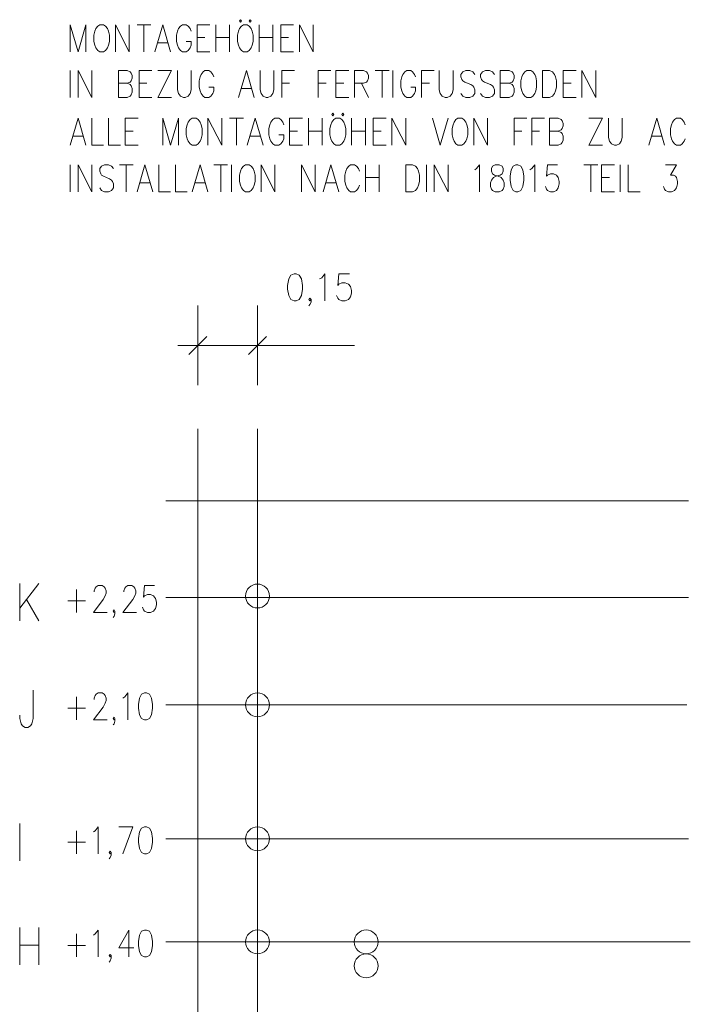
# Model space of a CAD drawing. Extents: x -106 to 740, y 65 to 659.
# Tile 18 of 24: x 570 to 624, y 373 to 451. Entities that reach past the tile are written whole.
import ezdxf
from ezdxf.lldxf.tags import DXFTag

# ---------------------------------------------------------------- set-up
doc = ezdxf.new("R2010")
doc.units = 0
doc.layers.add('E_Montagehöhe', color=7, linetype='Continuous', lineweight=18)
doc.layers.add('X_Geometrie', color=3, linetype='Continuous', lineweight=50, true_color=0x00ff00)
tags = doc.linetypes.add('DOTDASH', pattern=[1, 0.3, -0.2, 0, -0.2, 0.3]).pattern_tags.tags
tags[12:13] = [DXFTag(74, 4), DXFTag(75, 0), DXFTag(340, '0'), DXFTag(46, 1.0), DXFTag(50, 0.0), DXFTag(44, 0.0), DXFTag(45, 0.0)]
tags[10:11] = [DXFTag(74, 4), DXFTag(75, 0), DXFTag(340, '0'), DXFTag(46, 1.0), DXFTag(50, 0.0), DXFTag(44, 0.0), DXFTag(45, 0.0)]
tags[8:9] = [DXFTag(74, 4), DXFTag(75, 0), DXFTag(340, '0'), DXFTag(46, 1.0), DXFTag(50, 0.0), DXFTag(44, 0.0), DXFTag(45, 0.0)]
tags[6:7] = [DXFTag(74, 4), DXFTag(75, 0), DXFTag(340, '0'), DXFTag(46, 1.0), DXFTag(50, 0.0), DXFTag(44, 0.0), DXFTag(45, 0.0)]
tags[4:5] = [DXFTag(74, 4), DXFTag(75, 0), DXFTag(340, '0'), DXFTag(46, 1.0), DXFTag(50, 0.0), DXFTag(44, 0.0), DXFTag(45, 0.0)]

# ---------------------------------------------------------------- blocks, each defined once
blk = doc.blocks.new('Blockreferenz-A07MYRR2RK', base_point=(566.773, 289.825))
at = {"layer": 'E_Montagehöhe', "lineweight": 13}
for p, q in [((574.209, 448.887), (574.209, 451.023)), ((574.209, 451.023), (574.835, 448.887)), ((574.835, 448.887), (575.461, 451.023)), ((575.461, 451.023), (575.461, 448.887)), ((576.4, 450.921), (576.243, 450.717)), ((576.556, 451.023), (576.4, 450.921)), ((576.869, 451.023), (576.556, 451.023)), ((577.025, 450.921), (576.869, 451.023)), ((577.182, 450.717), (577.025, 450.921)), ((577.808, 448.887), (577.808, 451.023)), ((577.808, 451.023), (578.903, 448.887)), ((578.903, 448.887), (578.903, 451.023)), ((579.529, 451.023), (580.624, 451.023)), ((580.077, 451.023), (580.077, 448.887)), ((580.937, 448.887), (581.563, 451.023)), ((581.563, 451.023), (582.189, 448.887)), ((582.971, 450.921), (582.815, 450.717)), ((583.128, 451.023), (582.971, 450.921)), ((583.441, 451.023), (583.128, 451.023)), ((583.597, 450.921), (583.441, 451.023)), ((583.753, 450.717), (583.597, 450.921)), ((584.301, 448.887), (584.301, 451.023)), ((584.301, 451.023), (585.318, 451.023)), ((585.788, 448.887), (585.788, 451.023)), ((586.883, 451.023), (586.883, 448.887)), ((587.743, 451.429), (587.665, 451.328)), ((587.665, 451.328), (587.743, 451.226)), ((587.822, 450.921), (587.665, 450.717)), ((587.822, 451.328), (587.743, 451.429)), ((587.743, 451.226), (587.822, 451.328)), ((587.978, 451.023), (587.822, 450.921)), ((588.291, 451.023), (587.978, 451.023)), ((588.447, 450.921), (588.291, 451.023)), ((588.526, 451.429), (588.447, 451.328)), ((588.447, 451.328), (588.526, 451.226)), ((588.604, 450.717), (588.447, 450.921)), ((588.604, 451.328), (588.526, 451.429)), ((588.526, 451.226), (588.604, 451.328)), ((589.23, 448.887), (589.23, 451.023)), ((590.325, 451.023), (590.325, 448.887)), ((590.951, 448.887), (590.951, 451.023)), ((590.951, 451.023), (591.968, 451.023)), ((592.437, 448.887), (592.437, 451.023)), ((592.437, 451.023), (593.533, 448.887)), ((593.533, 448.887), (593.533, 451.023)), ((576.165, 450.514), (576.087, 450.209)), ((576.087, 450.209), (576.087, 449.7)), ((576.243, 450.717), (576.165, 450.514)), ((577.26, 450.514), (577.182, 450.717)), ((577.338, 450.209), (577.26, 450.514)), ((577.338, 449.7), (577.338, 450.209)), ((582.736, 450.514), (582.658, 450.209)), ((582.658, 450.209), (582.658, 449.7)), ((582.815, 450.717), (582.736, 450.514)), ((583.832, 450.514), (583.753, 450.717)), ((584.301, 450.006), (584.927, 450.006)), ((585.788, 450.006), (586.883, 450.006)), ((587.587, 450.514), (587.509, 450.209)), ((587.509, 450.209), (587.509, 449.7)), ((587.665, 450.717), (587.587, 450.514)), ((588.682, 450.514), (588.604, 450.717)), ((588.76, 450.209), (588.682, 450.514)), ((588.76, 449.7), (588.76, 450.209)), ((589.23, 450.006), (590.325, 450.006)), ((590.951, 450.006), (591.577, 450.006)), ((576.087, 449.7), (576.165, 449.395)), ((576.165, 449.395), (576.243, 449.192)), ((577.182, 449.192), (577.26, 449.395)), ((577.26, 449.395), (577.338, 449.7)), ((581.172, 449.599), (581.954, 449.599)), ((582.658, 449.7), (582.736, 449.395)), ((582.736, 449.395), (582.815, 449.192)), ((583.832, 449.7), (583.441, 449.7)), ((583.753, 449.192), (583.832, 449.395)), ((583.832, 449.395), (583.832, 449.7)), ((587.509, 449.7), (587.587, 449.395)), ((587.587, 449.395), (587.665, 449.192)), ((588.604, 449.192), (588.682, 449.395)), ((588.682, 449.395), (588.76, 449.7)), ((576.243, 449.192), (576.4, 448.989)), ((576.4, 448.989), (576.556, 448.887)), ((576.556, 448.887), (576.869, 448.887)), ((576.869, 448.887), (577.025, 448.989)), ((577.025, 448.989), (577.182, 449.192)), ((582.815, 449.192), (582.971, 448.989)), ((582.971, 448.989), (583.128, 448.887)), ((583.128, 448.887), (583.441, 448.887)), ((583.441, 448.887), (583.597, 448.989)), ((583.597, 448.989), (583.753, 449.192)), ((584.301, 448.887), (585.318, 448.887)), ((587.665, 449.192), (587.822, 448.989)), ((587.822, 448.989), (587.978, 448.887)), ((587.978, 448.887), (588.291, 448.887)), ((588.291, 448.887), (588.447, 448.989)), ((588.447, 448.989), (588.604, 449.192)), ((590.951, 448.887), (591.968, 448.887)), ((574.209, 445.255), (574.209, 447.391)), ((574.835, 445.255), (574.835, 447.391)), ((574.835, 447.391), (575.93, 445.255)), ((575.93, 445.255), (575.93, 447.391)), ((578.043, 445.255), (578.043, 447.391)), ((578.043, 447.391), (578.747, 447.391)), ((578.747, 447.391), (578.981, 447.289)), ((578.981, 447.289), (579.06, 447.187)), ((579.06, 447.187), (579.138, 446.984)), ((579.138, 446.984), (579.138, 446.78)), ((579.685, 445.255), (579.685, 447.391)), ((579.685, 447.391), (580.702, 447.391)), ((581.172, 447.391), (582.267, 447.391)), ((582.267, 447.391), (581.172, 445.255)), ((582.736, 447.391), (582.736, 445.865)), ((583.832, 445.865), (583.832, 447.391)), ((584.536, 446.882), (584.458, 446.577)), ((584.614, 447.086), (584.536, 446.882)), ((584.77, 447.289), (584.614, 447.086)), ((584.927, 447.391), (584.77, 447.289)), ((585.24, 447.391), (584.927, 447.391)), ((585.396, 447.289), (585.24, 447.391)), ((585.553, 447.086), (585.396, 447.289)), ((585.631, 446.882), (585.553, 447.086)), ((587.587, 445.255), (588.213, 447.391)), ((588.213, 447.391), (588.839, 445.255)), ((589.308, 447.391), (589.308, 445.865)), ((590.403, 445.865), (590.403, 447.391)), ((591.029, 445.255), (591.029, 447.391)), ((591.029, 447.391), (592.046, 447.391)), ((593.924, 445.255), (593.924, 447.391)), ((593.924, 447.391), (594.941, 447.391)), ((595.332, 445.255), (595.332, 447.391)), ((595.332, 447.391), (596.349, 447.391)), ((596.818, 445.255), (596.818, 447.391)), ((596.818, 447.391), (597.522, 447.391)), ((597.522, 447.391), (597.757, 447.289)), ((597.757, 447.289), (597.835, 447.187)), ((597.835, 447.187), (597.914, 446.984)), ((597.914, 446.984), (597.914, 446.78)), ((598.461, 447.391), (599.556, 447.391)), ((599.009, 447.391), (599.009, 445.255)), ((599.869, 445.255), (599.869, 447.391)), ((600.573, 446.882), (600.495, 446.577)), ((600.652, 447.086), (600.573, 446.882)), ((600.808, 447.289), (600.652, 447.086)), ((600.965, 447.391), (600.808, 447.289)), ((601.278, 447.391), (600.965, 447.391)), ((601.434, 447.289), (601.278, 447.391)), ((601.59, 447.086), (601.434, 447.289)), ((601.669, 446.882), (601.59, 447.086)), ((602.138, 445.255), (602.138, 447.391)), ((602.138, 447.391), (603.155, 447.391)), ((603.546, 447.391), (603.546, 445.865)), ((604.642, 445.865), (604.642, 447.391)), ((605.424, 447.289), (605.267, 447.086)), ((605.267, 447.086), (605.267, 446.882)), ((605.267, 446.882), (605.346, 446.679)), ((605.659, 447.391), (605.424, 447.289)), ((605.971, 447.391), (605.659, 447.391)), ((606.206, 447.289), (605.971, 447.391)), ((606.363, 447.086), (606.206, 447.289)), ((606.988, 447.289), (606.832, 447.086)), ((606.832, 447.086), (606.832, 446.882)), ((606.832, 446.882), (606.91, 446.679)), ((607.223, 447.391), (606.988, 447.289)), ((607.536, 447.391), (607.223, 447.391)), ((607.771, 447.289), (607.536, 447.391)), ((607.927, 447.086), (607.771, 447.289)), ((608.397, 445.255), (608.397, 447.391)), ((608.397, 447.391), (609.101, 447.391)), ((609.101, 447.391), (609.335, 447.289)), ((609.335, 447.289), (609.414, 447.187)), ((609.414, 447.187), (609.492, 446.984)), ((609.492, 446.984), (609.492, 446.78)), ((610.118, 446.882), (610.04, 446.577)), ((610.196, 447.086), (610.118, 446.882)), ((610.352, 447.289), (610.196, 447.086)), ((610.509, 447.391), (610.352, 447.289)), ((610.822, 447.391), (610.509, 447.391)), ((610.978, 447.289), (610.822, 447.391)), ((611.135, 447.086), (610.978, 447.289)), ((611.213, 446.882), (611.135, 447.086)), ((611.291, 446.577), (611.213, 446.882)), ((611.761, 445.255), (611.761, 447.391)), ((611.761, 447.391), (612.308, 447.391)), ((612.308, 447.391), (612.543, 447.289)), ((612.543, 447.289), (612.699, 447.086)), ((612.699, 447.086), (612.778, 446.882)), ((612.778, 446.882), (612.856, 446.577)), ((613.404, 445.255), (613.404, 447.391)), ((613.404, 447.391), (614.421, 447.391)), ((614.89, 445.255), (614.89, 447.391)), ((614.89, 447.391), (615.985, 445.255)), ((615.985, 445.255), (615.985, 447.391)), ((578.043, 446.374), (578.747, 446.374)), ((578.981, 446.475), (578.747, 446.374)), ((578.747, 446.374), (578.981, 446.272)), ((579.06, 446.577), (578.981, 446.475)), ((578.981, 446.272), (579.06, 446.17)), ((579.138, 446.78), (579.06, 446.577)), ((579.06, 446.17), (579.138, 445.967)), ((579.685, 446.374), (580.311, 446.374)), ((584.458, 446.577), (584.458, 446.069)), ((591.029, 446.374), (591.655, 446.374)), ((593.924, 446.374), (594.55, 446.374)), ((595.332, 446.374), (595.958, 446.374)), ((597.522, 446.374), (596.818, 446.374)), ((597.366, 446.374), (597.914, 445.255)), ((597.757, 446.475), (597.522, 446.374)), ((597.835, 446.577), (597.757, 446.475)), ((597.914, 446.78), (597.835, 446.577)), ((600.495, 446.577), (600.495, 446.069)), ((602.138, 446.374), (602.764, 446.374)), ((605.346, 446.679), (605.424, 446.577)), ((605.424, 446.577), (605.58, 446.475)), ((605.58, 446.475), (606.05, 446.272)), ((606.05, 446.272), (606.206, 446.17)), ((606.206, 446.17), (606.284, 446.069)), ((606.91, 446.679), (606.988, 446.577)), ((606.988, 446.577), (607.145, 446.475)), ((607.145, 446.475), (607.614, 446.272)), ((607.614, 446.272), (607.771, 446.17)), ((607.771, 446.17), (607.849, 446.069)), ((608.397, 446.374), (609.101, 446.374)), ((609.335, 446.475), (609.101, 446.374)), ((609.101, 446.374), (609.335, 446.272)), ((609.414, 446.577), (609.335, 446.475)), ((609.335, 446.272), (609.414, 446.17)), ((609.492, 446.78), (609.414, 446.577)), ((609.414, 446.17), (609.492, 445.967)), ((610.04, 446.577), (610.04, 446.069)), ((611.291, 446.069), (611.291, 446.577)), ((612.856, 446.577), (612.856, 446.069)), ((613.404, 446.374), (614.029, 446.374)), ((578.981, 445.357), (578.747, 445.255)), ((579.06, 445.458), (578.981, 445.357)), ((579.138, 445.662), (579.06, 445.458)), ((579.138, 445.967), (579.138, 445.662)), ((582.736, 445.865), (582.815, 445.56)), ((582.815, 445.56), (582.971, 445.357)), ((582.971, 445.357), (583.206, 445.255)), ((583.362, 445.255), (583.597, 445.357)), ((583.597, 445.357), (583.753, 445.56)), ((583.753, 445.56), (583.832, 445.865)), ((584.458, 446.069), (584.536, 445.763)), ((584.536, 445.763), (584.614, 445.56)), ((584.614, 445.56), (584.77, 445.357)), ((584.77, 445.357), (584.927, 445.255)), ((585.631, 446.069), (585.24, 446.069)), ((585.24, 445.255), (585.396, 445.357)), ((585.396, 445.357), (585.553, 445.56)), ((585.553, 445.56), (585.631, 445.763)), ((585.631, 445.763), (585.631, 446.069)), ((587.822, 445.967), (588.604, 445.967)), ((589.308, 445.865), (589.386, 445.56)), ((589.386, 445.56), (589.543, 445.357)), ((589.543, 445.357), (589.777, 445.255)), ((589.934, 445.255), (590.169, 445.357)), ((590.169, 445.357), (590.325, 445.56)), ((590.325, 445.56), (590.403, 445.865)), ((600.495, 446.069), (600.573, 445.763)), ((600.573, 445.763), (600.652, 445.56)), ((600.652, 445.56), (600.808, 445.357)), ((600.808, 445.357), (600.965, 445.255)), ((601.669, 446.069), (601.278, 446.069)), ((601.278, 445.255), (601.434, 445.357)), ((601.434, 445.357), (601.59, 445.56)), ((601.59, 445.56), (601.669, 445.763)), ((601.669, 445.763), (601.669, 446.069)), ((603.546, 445.865), (603.624, 445.56)), ((603.624, 445.56), (603.781, 445.357)), ((603.781, 445.357), (604.016, 445.255)), ((604.172, 445.255), (604.407, 445.357)), ((604.407, 445.357), (604.563, 445.56)), ((604.563, 445.56), (604.642, 445.865)), ((605.424, 445.357), (605.267, 445.56)), ((605.659, 445.255), (605.424, 445.357)), ((606.206, 445.357), (605.971, 445.255)), ((606.363, 445.56), (606.206, 445.357)), ((606.284, 446.069), (606.363, 445.865)), ((606.363, 445.865), (606.363, 445.56)), ((606.988, 445.357), (606.832, 445.56)), ((607.223, 445.255), (606.988, 445.357)), ((607.771, 445.357), (607.536, 445.255)), ((607.927, 445.56), (607.771, 445.357)), ((607.849, 446.069), (607.927, 445.865)), ((607.927, 445.865), (607.927, 445.56)), ((609.335, 445.357), (609.101, 445.255)), ((609.414, 445.458), (609.335, 445.357)), ((609.492, 445.662), (609.414, 445.458)), ((609.492, 445.967), (609.492, 445.662)), ((610.04, 446.069), (610.118, 445.763)), ((610.118, 445.763), (610.196, 445.56)), ((610.196, 445.56), (610.352, 445.357)), ((610.352, 445.357), (610.509, 445.255)), ((610.822, 445.255), (610.978, 445.357)), ((610.978, 445.357), (611.135, 445.56)), ((611.135, 445.56), (611.213, 445.763)), ((611.213, 445.763), (611.291, 446.069)), ((612.543, 445.357), (612.308, 445.255)), ((612.699, 445.56), (612.543, 445.357)), ((612.778, 445.763), (612.699, 445.56)), ((612.856, 446.069), (612.778, 445.763)), ((578.747, 445.255), (578.043, 445.255)), ((579.685, 445.255), (580.702, 445.255)), ((581.172, 445.255), (582.267, 445.255)), ((583.206, 445.255), (583.362, 445.255)), ((584.927, 445.255), (585.24, 445.255)), ((589.777, 445.255), (589.934, 445.255)), ((595.332, 445.255), (596.349, 445.255)), ((600.965, 445.255), (601.278, 445.255)), ((604.016, 445.255), (604.172, 445.255)), ((605.971, 445.255), (605.659, 445.255)), ((607.536, 445.255), (607.223, 445.255)), ((609.101, 445.255), (608.397, 445.255)), ((610.509, 445.255), (610.822, 445.255)), ((612.308, 445.255), (611.761, 445.255)), ((613.404, 445.255), (614.421, 445.255)), ((595.097, 444.001), (595.019, 443.899)), ((595.019, 443.899), (595.097, 443.797)), ((595.175, 443.899), (595.097, 444.001)), ((595.097, 443.797), (595.175, 443.899)), ((595.879, 444.001), (595.801, 443.899)), ((595.801, 443.899), (595.879, 443.797)), ((595.958, 443.899), (595.879, 444.001)), ((595.879, 443.797), (595.958, 443.899)), ((574.209, 441.458), (574.835, 443.594)), ((574.835, 443.594), (575.461, 441.458)), ((575.93, 443.594), (575.93, 441.458)), ((577.26, 443.594), (577.26, 441.458)), ((578.59, 441.458), (578.59, 443.594)), ((578.59, 443.594), (579.607, 443.594)), ((581.563, 441.458), (581.563, 443.594)), ((581.563, 443.594), (582.189, 441.458)), ((582.189, 441.458), (582.815, 443.594)), ((582.815, 443.594), (582.815, 441.458)), ((583.519, 443.085), (583.441, 442.78)), ((583.597, 443.289), (583.519, 443.085)), ((583.753, 443.492), (583.597, 443.289)), ((583.91, 443.594), (583.753, 443.492)), ((584.223, 443.594), (583.91, 443.594)), ((584.379, 443.492), (584.223, 443.594)), ((584.536, 443.289), (584.379, 443.492)), ((584.614, 443.085), (584.536, 443.289)), ((584.692, 442.78), (584.614, 443.085)), ((585.162, 441.458), (585.162, 443.594)), ((585.162, 443.594), (586.257, 441.458)), ((586.257, 441.458), (586.257, 443.594)), ((586.883, 443.594), (587.978, 443.594)), ((587.43, 443.594), (587.43, 441.458)), ((588.291, 441.458), (588.917, 443.594)), ((588.917, 443.594), (589.543, 441.458)), ((590.09, 443.085), (590.012, 442.78)), ((590.169, 443.289), (590.09, 443.085)), ((590.325, 443.492), (590.169, 443.289)), ((590.481, 443.594), (590.325, 443.492)), ((590.794, 443.594), (590.481, 443.594)), ((590.951, 443.492), (590.794, 443.594)), ((591.107, 443.289), (590.951, 443.492)), ((591.186, 443.085), (591.107, 443.289)), ((591.655, 441.458), (591.655, 443.594)), ((591.655, 443.594), (592.672, 443.594)), ((593.141, 441.458), (593.141, 443.594)), ((594.237, 443.594), (594.237, 441.458)), ((594.941, 443.085), (594.862, 442.78)), ((595.019, 443.289), (594.941, 443.085)), ((595.175, 443.492), (595.019, 443.289)), ((595.332, 443.594), (595.175, 443.492)), ((595.645, 443.594), (595.332, 443.594)), ((595.801, 443.492), (595.645, 443.594)), ((595.958, 443.289), (595.801, 443.492)), ((596.036, 443.085), (595.958, 443.289)), ((596.114, 442.78), (596.036, 443.085)), ((596.584, 441.458), (596.584, 443.594)), ((597.679, 443.594), (597.679, 441.458)), ((598.305, 441.458), (598.305, 443.594)), ((598.305, 443.594), (599.322, 443.594)), ((599.791, 441.458), (599.791, 443.594)), ((599.791, 443.594), (600.886, 441.458)), ((600.886, 441.458), (600.886, 443.594)), ((602.999, 443.594), (603.624, 441.458)), ((603.624, 441.458), (604.25, 443.594)), ((604.642, 443.085), (604.563, 442.78)), ((604.72, 443.289), (604.642, 443.085)), ((604.876, 443.492), (604.72, 443.289)), ((605.033, 443.594), (604.876, 443.492)), ((605.346, 443.594), (605.033, 443.594)), ((605.502, 443.492), (605.346, 443.594)), ((605.659, 443.289), (605.502, 443.492)), ((605.737, 443.085), (605.659, 443.289)), ((605.815, 442.78), (605.737, 443.085)), ((606.284, 441.458), (606.284, 443.594)), ((606.284, 443.594), (607.38, 441.458)), ((607.38, 441.458), (607.38, 443.594)), ((609.492, 441.458), (609.492, 443.594)), ((609.492, 443.594), (610.509, 443.594)), ((610.9, 441.458), (610.9, 443.594)), ((610.9, 443.594), (611.917, 443.594)), ((612.308, 441.458), (612.308, 443.594)), ((612.308, 443.594), (613.012, 443.594)), ((613.012, 443.594), (613.247, 443.492)), ((613.247, 443.492), (613.325, 443.39)), ((613.325, 443.39), (613.404, 443.187)), ((613.404, 442.984), (613.325, 442.78)), ((613.404, 443.187), (613.404, 442.984)), ((615.438, 443.594), (616.533, 443.594)), ((616.533, 443.594), (615.438, 441.458)), ((617.002, 443.594), (617.002, 442.068)), ((618.097, 442.068), (618.097, 443.594)), ((620.21, 441.458), (620.836, 443.594)), ((620.836, 443.594), (621.461, 441.458)), ((622.009, 443.085), (621.931, 442.78)), ((622.087, 443.289), (622.009, 443.085)), ((622.244, 443.492), (622.087, 443.289)), ((622.4, 443.594), (622.244, 443.492)), ((622.713, 443.594), (622.4, 443.594)), ((622.87, 443.492), (622.713, 443.594)), ((623.026, 443.289), (622.87, 443.492)), ((623.104, 443.085), (623.026, 443.289)), ((574.444, 442.17), (575.226, 442.17)), ((578.59, 442.577), (579.216, 442.577)), ((583.441, 442.78), (583.441, 442.272)), ((583.441, 442.272), (583.519, 441.966)), ((584.614, 441.966), (584.692, 442.272)), ((584.692, 442.272), (584.692, 442.78)), ((588.526, 442.17), (589.308, 442.17)), ((590.012, 442.78), (590.012, 442.272)), ((590.012, 442.272), (590.09, 441.966)), ((591.186, 442.272), (590.794, 442.272)), ((591.186, 441.966), (591.186, 442.272)), ((591.655, 442.577), (592.281, 442.577)), ((593.141, 442.577), (594.237, 442.577)), ((594.862, 442.78), (594.862, 442.272)), ((594.862, 442.272), (594.941, 441.966)), ((596.036, 441.966), (596.114, 442.272)), ((596.114, 442.272), (596.114, 442.78)), ((596.584, 442.577), (597.679, 442.577)), ((598.305, 442.577), (598.931, 442.577)), ((604.563, 442.78), (604.563, 442.272)), ((604.563, 442.272), (604.642, 441.966)), ((605.737, 441.966), (605.815, 442.272)), ((605.815, 442.272), (605.815, 442.78)), ((609.492, 442.577), (610.118, 442.577)), ((610.9, 442.577), (611.526, 442.577)), ((612.308, 442.577), (613.012, 442.577)), ((613.247, 442.678), (613.012, 442.577)), ((613.012, 442.577), (613.247, 442.475)), ((613.325, 442.78), (613.247, 442.678)), ((613.247, 442.475), (613.325, 442.373)), ((613.325, 442.373), (613.404, 442.17)), ((613.404, 442.17), (613.404, 441.865)), ((620.444, 442.17), (621.227, 442.17)), ((621.931, 442.78), (621.931, 442.272)), ((621.931, 442.272), (622.009, 441.966)), ((575.93, 441.458), (576.869, 441.458)), ((577.26, 441.458), (578.199, 441.458)), ((578.59, 441.458), (579.607, 441.458)), ((583.519, 441.966), (583.597, 441.763)), ((583.597, 441.763), (583.753, 441.56)), ((583.753, 441.56), (583.91, 441.458)), ((583.91, 441.458), (584.223, 441.458)), ((584.223, 441.458), (584.379, 441.56)), ((584.379, 441.56), (584.536, 441.763)), ((584.536, 441.763), (584.614, 441.966)), ((590.09, 441.966), (590.169, 441.763)), ((590.169, 441.763), (590.325, 441.56)), ((590.325, 441.56), (590.481, 441.458)), ((590.481, 441.458), (590.794, 441.458)), ((590.794, 441.458), (590.951, 441.56)), ((590.951, 441.56), (591.107, 441.763)), ((591.107, 441.763), (591.186, 441.966)), ((591.655, 441.458), (592.672, 441.458)), ((594.941, 441.966), (595.019, 441.763)), ((595.019, 441.763), (595.175, 441.56)), ((595.175, 441.56), (595.332, 441.458)), ((595.332, 441.458), (595.645, 441.458)), ((595.645, 441.458), (595.801, 441.56)), ((595.801, 441.56), (595.958, 441.763)), ((595.958, 441.763), (596.036, 441.966)), ((598.305, 441.458), (599.322, 441.458)), ((604.642, 441.966), (604.72, 441.763)), ((604.72, 441.763), (604.876, 441.56)), ((604.876, 441.56), (605.033, 441.458)), ((605.033, 441.458), (605.346, 441.458)), ((605.346, 441.458), (605.502, 441.56)), ((605.502, 441.56), (605.659, 441.763)), ((605.659, 441.763), (605.737, 441.966)), ((613.012, 441.458), (612.308, 441.458)), ((613.247, 441.56), (613.012, 441.458)), ((613.325, 441.661), (613.247, 441.56)), ((613.404, 441.865), (613.325, 441.661)), ((615.438, 441.458), (616.533, 441.458)), ((617.002, 442.068), (617.08, 441.763)), ((617.08, 441.763), (617.237, 441.56)), ((617.237, 441.56), (617.472, 441.458)), ((617.472, 441.458), (617.628, 441.458)), ((617.628, 441.458), (617.863, 441.56)), ((617.863, 441.56), (618.019, 441.763)), ((618.019, 441.763), (618.097, 442.068)), ((622.009, 441.966), (622.087, 441.763)), ((622.087, 441.763), (622.244, 441.56)), ((622.244, 441.56), (622.4, 441.458)), ((622.4, 441.458), (622.713, 441.458)), ((622.713, 441.458), (622.87, 441.56)), ((622.87, 441.56), (623.026, 441.763)), ((623.026, 441.763), (623.104, 441.966)), ((574.209, 437.76), (574.209, 439.896)), ((574.835, 437.76), (574.835, 439.896)), ((574.835, 439.896), (575.93, 437.76)), ((575.93, 437.76), (575.93, 439.896)), ((576.947, 439.896), (576.713, 439.794)), ((577.26, 439.896), (576.947, 439.896)), ((577.495, 439.794), (577.26, 439.896)), ((578.121, 439.896), (579.216, 439.896)), ((578.668, 439.896), (578.668, 437.76)), ((579.529, 437.76), (580.155, 439.896)), ((580.155, 439.896), (580.781, 437.76)), ((581.25, 439.896), (581.25, 437.76)), ((582.58, 439.896), (582.58, 437.76)), ((583.91, 437.76), (584.536, 439.896)), ((584.536, 439.896), (585.162, 437.76)), ((585.631, 439.896), (586.726, 439.896)), ((586.179, 439.896), (586.179, 437.76)), ((587.039, 437.76), (587.039, 439.896)), ((588.134, 439.896), (587.978, 439.794)), ((588.447, 439.896), (588.134, 439.896)), ((588.604, 439.794), (588.447, 439.896)), ((589.386, 437.76), (589.386, 439.896)), ((589.386, 439.896), (590.481, 437.76)), ((590.481, 437.76), (590.481, 439.896)), ((592.594, 437.76), (592.594, 439.896)), ((592.594, 439.896), (593.689, 437.76)), ((593.689, 437.76), (593.689, 439.896)), ((594.315, 437.76), (594.941, 439.896)), ((594.941, 439.896), (595.567, 437.76)), ((596.505, 439.896), (596.349, 439.794)), ((596.818, 439.896), (596.505, 439.896)), ((596.975, 439.794), (596.818, 439.896)), ((597.679, 437.76), (597.679, 439.896)), ((598.774, 439.896), (598.774, 437.76)), ((600.886, 437.76), (600.886, 439.896)), ((600.886, 439.896), (601.434, 439.896)), ((601.434, 439.896), (601.669, 439.794)), ((602.529, 437.76), (602.529, 439.896)), ((603.155, 437.76), (603.155, 439.896)), ((603.155, 439.896), (604.25, 437.76)), ((604.25, 437.76), (604.25, 439.896)), ((606.519, 439.591), (606.754, 439.896)), ((606.754, 439.896), (606.754, 437.76)), ((608.005, 439.896), (607.771, 439.794)), ((608.318, 439.896), (608.005, 439.896)), ((608.553, 439.794), (608.318, 439.896)), ((609.648, 439.896), (609.414, 439.794)), ((609.805, 439.896), (609.648, 439.896)), ((610.04, 439.794), (609.805, 439.896)), ((610.9, 439.591), (611.135, 439.896)), ((611.135, 439.896), (611.135, 437.76)), ((612.152, 439.896), (612.074, 438.98)), ((612.934, 439.896), (612.152, 439.896)), ((615.046, 439.896), (616.142, 439.896)), ((615.594, 439.896), (615.594, 437.76)), ((616.455, 437.76), (616.455, 439.896)), ((616.455, 439.896), (617.472, 439.896)), ((617.941, 437.76), (617.941, 439.896)), ((618.567, 439.896), (618.567, 437.76)), ((621.54, 439.896), (622.4, 439.896)), ((622.4, 439.896), (621.931, 439.082)), ((576.713, 439.794), (576.556, 439.591)), ((576.556, 439.591), (576.556, 439.387)), ((576.556, 439.387), (576.634, 439.184)), ((576.634, 439.184), (576.713, 439.082)), ((576.713, 439.082), (576.869, 438.98)), ((577.651, 439.591), (577.495, 439.794)), ((587.743, 439.387), (587.665, 439.082)), ((587.665, 439.082), (587.665, 438.574)), ((587.822, 439.591), (587.743, 439.387)), ((587.978, 439.794), (587.822, 439.591)), ((588.76, 439.591), (588.604, 439.794)), ((588.839, 439.387), (588.76, 439.591)), ((588.917, 439.082), (588.839, 439.387)), ((588.917, 438.574), (588.917, 439.082)), ((596.114, 439.387), (596.036, 439.082)), ((596.036, 439.082), (596.036, 438.574)), ((596.192, 439.591), (596.114, 439.387)), ((596.349, 439.794), (596.192, 439.591)), ((597.131, 439.591), (596.975, 439.794)), ((597.209, 439.387), (597.131, 439.591)), ((601.669, 439.794), (601.825, 439.591)), ((601.825, 439.591), (601.903, 439.387)), ((601.903, 439.387), (601.982, 439.082)), ((601.982, 439.082), (601.982, 438.574)), ((606.363, 439.489), (606.519, 439.591)), ((607.771, 439.794), (607.693, 439.591)), ((607.693, 439.591), (607.693, 439.387)), ((607.693, 439.387), (607.771, 439.184)), ((607.771, 439.184), (607.927, 439.082)), ((607.927, 439.082), (608.24, 438.98)), ((608.084, 438.98), (608.397, 439.082)), ((608.397, 439.082), (608.553, 439.184)), ((608.631, 439.591), (608.553, 439.794)), ((608.553, 439.184), (608.631, 439.387)), ((608.631, 439.387), (608.631, 439.591)), ((609.257, 439.489), (609.179, 438.98)), ((609.414, 439.794), (609.257, 439.489)), ((610.196, 439.489), (610.04, 439.794)), ((610.274, 438.98), (610.196, 439.489)), ((610.744, 439.489), (610.9, 439.591)), ((612.074, 438.98), (612.152, 439.082)), ((612.152, 439.082), (612.387, 439.184)), ((612.387, 439.184), (612.621, 439.184)), ((612.621, 439.184), (612.856, 439.082)), ((612.856, 439.082), (613.012, 438.879)), ((621.931, 439.082), (622.166, 439.082)), ((622.166, 439.082), (622.322, 438.98)), ((576.869, 438.98), (577.338, 438.777)), ((577.338, 438.777), (577.495, 438.675)), ((577.495, 438.675), (577.573, 438.574)), ((577.573, 438.574), (577.651, 438.37)), ((577.651, 438.37), (577.651, 438.065)), ((579.764, 438.472), (580.546, 438.472)), ((584.145, 438.472), (584.927, 438.472)), ((587.665, 438.574), (587.743, 438.269)), ((587.743, 438.269), (587.822, 438.065)), ((588.76, 438.065), (588.839, 438.269)), ((588.839, 438.269), (588.917, 438.574)), ((594.55, 438.472), (595.332, 438.472)), ((596.036, 438.574), (596.114, 438.269)), ((596.114, 438.269), (596.192, 438.065)), ((597.131, 438.065), (597.209, 438.269)), ((597.679, 438.879), (598.774, 438.879)), ((601.903, 438.269), (601.825, 438.065)), ((601.982, 438.574), (601.903, 438.269)), ((607.614, 438.472), (607.693, 438.675)), ((607.614, 438.167), (607.614, 438.472)), ((607.693, 438.675), (607.849, 438.879)), ((607.849, 438.879), (608.084, 438.98)), ((608.24, 438.98), (608.475, 438.879)), ((608.475, 438.879), (608.631, 438.675)), ((608.631, 438.675), (608.71, 438.472)), ((608.71, 438.472), (608.71, 438.167)), ((609.179, 438.98), (609.179, 438.675)), ((609.179, 438.675), (609.257, 438.167)), ((610.196, 438.167), (610.274, 438.675)), ((610.274, 438.675), (610.274, 438.98)), ((613.012, 438.879), (613.091, 438.574)), ((613.091, 438.37), (613.012, 438.065)), ((613.091, 438.574), (613.091, 438.37)), ((616.455, 438.879), (617.08, 438.879)), ((622.322, 438.98), (622.4, 438.879)), ((622.4, 438.879), (622.478, 438.574)), ((622.478, 438.37), (622.4, 438.065)), ((622.478, 438.574), (622.478, 438.37)), ((576.713, 437.862), (576.556, 438.065)), ((576.947, 437.76), (576.713, 437.862)), ((577.26, 437.76), (576.947, 437.76)), ((577.495, 437.862), (577.26, 437.76)), ((577.651, 438.065), (577.495, 437.862)), ((581.25, 437.76), (582.189, 437.76)), ((582.58, 437.76), (583.519, 437.76)), ((587.822, 438.065), (587.978, 437.862)), ((587.978, 437.862), (588.134, 437.76)), ((588.134, 437.76), (588.447, 437.76)), ((588.447, 437.76), (588.604, 437.862)), ((588.604, 437.862), (588.76, 438.065)), ((596.192, 438.065), (596.349, 437.862)), ((596.349, 437.862), (596.505, 437.76)), ((596.505, 437.76), (596.818, 437.76)), ((596.818, 437.76), (596.975, 437.862)), ((596.975, 437.862), (597.131, 438.065)), ((601.434, 437.76), (600.886, 437.76)), ((601.669, 437.862), (601.434, 437.76)), ((601.825, 438.065), (601.669, 437.862)), ((607.693, 437.963), (607.614, 438.167)), ((607.771, 437.862), (607.693, 437.963)), ((608.005, 437.76), (607.771, 437.862)), ((608.318, 437.76), (608.005, 437.76)), ((608.553, 437.862), (608.318, 437.76)), ((608.631, 437.963), (608.553, 437.862)), ((608.71, 438.167), (608.631, 437.963)), ((609.257, 438.167), (609.414, 437.862)), ((609.414, 437.862), (609.648, 437.76)), ((609.648, 437.76), (609.805, 437.76)), ((609.805, 437.76), (610.04, 437.862)), ((610.04, 437.862), (610.196, 438.167)), ((612.074, 437.963), (611.995, 438.167)), ((612.152, 437.862), (612.074, 437.963)), ((612.387, 437.76), (612.152, 437.862)), ((612.621, 437.76), (612.387, 437.76)), ((612.856, 437.862), (612.621, 437.76)), ((613.012, 438.065), (612.856, 437.862)), ((616.455, 437.76), (617.472, 437.76)), ((618.567, 437.76), (619.506, 437.76)), ((621.461, 437.963), (621.383, 438.167)), ((621.54, 437.862), (621.461, 437.963)), ((621.774, 437.76), (621.54, 437.862)), ((622.009, 437.76), (621.774, 437.76)), ((622.244, 437.862), (622.009, 437.76)), ((622.4, 438.065), (622.244, 437.862)), ((592.002, 431.227), (591.747, 431.125)), ((592.171, 431.227), (592.002, 431.227)), ((592.425, 431.125), (592.171, 431.227)), ((594.205, 430.922), (594.459, 431.227)), ((594.459, 431.227), (594.459, 429.091)), ((595.561, 431.227), (595.476, 430.312)), ((596.409, 431.227), (595.561, 431.227)), ((591.578, 430.82), (591.493, 430.312)), ((591.747, 431.125), (591.578, 430.82)), ((592.595, 430.82), (592.425, 431.125)), ((592.68, 430.312), (592.595, 430.82)), ((594.036, 430.82), (594.205, 430.922)), ((595.561, 430.413), (595.815, 430.515)), ((595.815, 430.515), (596.07, 430.515)), ((596.07, 430.515), (596.324, 430.413)), ((591.493, 430.312), (591.493, 430.007)), ((591.493, 430.007), (591.578, 429.498)), ((592.595, 429.498), (592.68, 430.007)), ((592.68, 430.007), (592.68, 430.312)), ((595.476, 430.312), (595.561, 430.413)), ((596.324, 430.413), (596.493, 430.21)), ((596.493, 430.21), (596.578, 429.905)), ((596.578, 429.702), (596.493, 429.396)), ((596.578, 429.905), (596.578, 429.702)), ((591.578, 429.498), (591.747, 429.193)), ((591.747, 429.193), (592.002, 429.091)), ((592.002, 429.091), (592.171, 429.091)), ((592.171, 429.091), (592.425, 429.193)), ((592.425, 429.193), (592.595, 429.498)), ((593.188, 429.193), (593.273, 429.295)), ((593.273, 429.091), (593.188, 429.193)), ((593.273, 429.295), (593.358, 429.193)), ((593.358, 429.193), (593.273, 429.091)), ((593.358, 428.99), (593.273, 428.786)), ((593.358, 429.193), (593.358, 428.99)), ((595.476, 429.295), (595.392, 429.498)), ((595.561, 429.193), (595.476, 429.295)), ((595.815, 429.091), (595.561, 429.193)), ((596.07, 429.091), (595.815, 429.091)), ((596.324, 429.193), (596.07, 429.091)), ((596.493, 429.396), (596.324, 429.193)), ((584.35, 428.7), (584.35, 425.536)), ((589.096, 428.7), (589.096, 425.536)), ((593.273, 428.786), (593.188, 428.685)), ((585.062, 426.247), (583.638, 424.824)), ((588.384, 424.824), (589.808, 426.247)), ((596.814, 425.536), (582.768, 425.536)), ((584.35, 425.536), (584.35, 422.372)), ((589.096, 425.536), (589.096, 422.372)), ((584.35, 418.916), (584.35, 305.003)), ((581.809, 413.2), (623.372, 413.2)), ((570.197, 406.622), (570.197, 403.656)), ((571.708, 406.622), (570.197, 404.645)), ((576.13, 406.047), (576.209, 406.251)), ((576.209, 406.251), (576.287, 406.352)), ((576.287, 406.352), (576.443, 406.454)), ((576.443, 406.454), (576.756, 406.454)), ((576.756, 406.454), (576.913, 406.352)), ((576.913, 406.352), (576.991, 406.251)), ((576.991, 406.251), (577.069, 406.047)), ((578.477, 406.047), (578.555, 406.251)), ((578.555, 406.251), (578.634, 406.352)), ((578.634, 406.352), (578.79, 406.454)), ((578.79, 406.454), (579.103, 406.454)), ((579.103, 406.454), (579.26, 406.352)), ((579.26, 406.352), (579.338, 406.251)), ((579.338, 406.251), (579.416, 406.047)), ((580.12, 406.454), (580.042, 405.539)), ((580.902, 406.454), (580.12, 406.454)), ((574.722, 406.149), (574.722, 404.318)), ((576.13, 405.946), (576.13, 406.047)), ((576.991, 405.641), (576.834, 405.335)), ((577.069, 405.844), (576.991, 405.641)), ((577.069, 406.047), (577.069, 405.844)), ((578.477, 405.946), (578.477, 406.047)), ((579.338, 405.641), (579.181, 405.335)), ((579.416, 405.844), (579.338, 405.641)), ((579.416, 406.047), (579.416, 405.844)), ((580.042, 405.539), (580.12, 405.641)), ((580.12, 405.641), (580.355, 405.742)), ((580.355, 405.742), (580.59, 405.742)), ((580.59, 405.742), (580.824, 405.641)), ((580.824, 405.641), (580.981, 405.437)), ((580.981, 405.437), (581.059, 405.132)), ((570.737, 405.351), (571.708, 403.656)), ((574.018, 405.234), (575.426, 405.234)), ((576.834, 405.335), (576.052, 404.318)), ((579.181, 405.335), (578.399, 404.318)), ((580.042, 404.522), (579.964, 404.725)), ((580.981, 404.624), (580.824, 404.42)), ((581.059, 404.929), (580.981, 404.624)), ((581.059, 405.132), (581.059, 404.929)), ((576.052, 404.318), (577.147, 404.318)), ((577.617, 404.42), (577.695, 404.522)), ((577.695, 404.318), (577.617, 404.42)), ((577.695, 404.013), (577.617, 403.912)), ((577.695, 404.522), (577.773, 404.42)), ((577.773, 404.42), (577.695, 404.318)), ((577.773, 404.217), (577.695, 404.013)), ((577.773, 404.42), (577.773, 404.217)), ((578.399, 404.318), (579.494, 404.318)), ((580.12, 404.42), (580.042, 404.522)), ((580.355, 404.318), (580.12, 404.42)), ((580.59, 404.318), (580.355, 404.318)), ((580.824, 404.42), (580.59, 404.318)), ((571.276, 398.141), (571.276, 395.881)), ((574.722, 397.612), (574.722, 395.782)), ((576.13, 397.51), (576.209, 397.714)), ((576.209, 397.714), (576.287, 397.816)), ((576.287, 397.816), (576.443, 397.917)), ((576.443, 397.917), (576.756, 397.917)), ((576.756, 397.917), (576.913, 397.816)), ((576.913, 397.816), (576.991, 397.714)), ((576.991, 397.714), (577.069, 397.51)), ((578.399, 397.51), (578.555, 397.612)), ((578.555, 397.612), (578.79, 397.917)), ((578.79, 397.917), (578.79, 395.782)), ((579.885, 397.816), (579.729, 397.51)), ((580.12, 397.917), (579.885, 397.816)), ((580.277, 397.917), (580.12, 397.917)), ((580.511, 397.816), (580.277, 397.917)), ((580.668, 397.51), (580.511, 397.816)), ((576.834, 396.799), (576.052, 395.782)), ((576.13, 397.409), (576.13, 397.51)), ((576.991, 397.104), (576.834, 396.799)), ((577.069, 397.307), (576.991, 397.104)), ((577.069, 397.51), (577.069, 397.307)), ((579.729, 397.51), (579.651, 397.002)), ((579.651, 397.002), (579.651, 396.697)), ((580.746, 397.002), (580.668, 397.51)), ((580.746, 396.697), (580.746, 397.002)), ((570.197, 395.881), (570.197, 396.164)), ((574.018, 396.697), (575.426, 396.697)), ((579.651, 396.697), (579.729, 396.188)), ((579.729, 396.188), (579.885, 395.883)), ((580.511, 395.883), (580.668, 396.188)), ((580.668, 396.188), (580.746, 396.697)), ((570.305, 395.457), (570.197, 395.881)), ((570.413, 395.316), (570.305, 395.457)), ((570.629, 395.175), (570.413, 395.316)), ((571.06, 395.316), (570.844, 395.175)), ((571.168, 395.457), (571.06, 395.316)), ((571.276, 395.881), (571.168, 395.457)), ((576.052, 395.782), (577.147, 395.782)), ((577.617, 395.883), (577.695, 395.985)), ((577.695, 395.782), (577.617, 395.883)), ((577.695, 395.476), (577.617, 395.375)), ((577.695, 395.985), (577.773, 395.883)), ((577.773, 395.883), (577.695, 395.782)), ((577.773, 395.68), (577.695, 395.476)), ((577.773, 395.883), (577.773, 395.68)), ((579.885, 395.883), (580.12, 395.782)), ((580.12, 395.782), (580.277, 395.782)), ((580.277, 395.782), (580.511, 395.883)), ((570.844, 395.175), (570.629, 395.175)), ((570.197, 387.54), (570.197, 384.573)), ((574.722, 386.967), (574.722, 385.137)), ((576.052, 386.866), (576.209, 386.967)), ((576.209, 386.967), (576.443, 387.273)), ((576.443, 387.273), (576.443, 385.137)), ((578.086, 387.273), (579.181, 387.273)), ((579.181, 387.273), (578.399, 385.137)), ((579.729, 386.866), (579.651, 386.357)), ((579.885, 387.171), (579.729, 386.866)), ((580.12, 387.273), (579.885, 387.171)), ((580.277, 387.273), (580.12, 387.273)), ((580.511, 387.171), (580.277, 387.273)), ((580.668, 386.866), (580.511, 387.171)), ((580.746, 386.357), (580.668, 386.866)), ((574.018, 386.052), (575.426, 386.052)), ((579.651, 386.357), (579.651, 386.052)), ((579.651, 386.052), (579.729, 385.544)), ((580.668, 385.544), (580.746, 386.052)), ((580.746, 386.052), (580.746, 386.357)), ((577.304, 385.238), (577.382, 385.34)), ((577.382, 385.137), (577.304, 385.238)), ((577.382, 385.34), (577.46, 385.238)), ((577.46, 385.238), (577.382, 385.137)), ((577.46, 385.035), (577.382, 384.832)), ((577.46, 385.238), (577.46, 385.035)), ((579.729, 385.544), (579.885, 385.238)), ((579.885, 385.238), (580.12, 385.137)), ((580.12, 385.137), (580.277, 385.137)), ((580.277, 385.137), (580.511, 385.238)), ((580.511, 385.238), (580.668, 385.544)), ((577.382, 384.832), (577.304, 384.73)), ((570.197, 379.282), (570.197, 376.315)), ((571.708, 379.282), (571.708, 376.315)), ((576.209, 378.769), (576.443, 379.074)), ((576.443, 379.074), (576.443, 376.938)), ((578.868, 379.074), (578.086, 377.65)), ((578.868, 379.074), (578.868, 376.938)), ((579.885, 378.972), (579.729, 378.667)), ((580.12, 379.074), (579.885, 378.972)), ((580.277, 379.074), (580.12, 379.074)), ((580.511, 378.972), (580.277, 379.074)), ((580.668, 378.667), (580.511, 378.972)), ((574.722, 378.769), (574.722, 376.938)), ((576.052, 378.667), (576.209, 378.769)), ((579.729, 378.667), (579.651, 378.158)), ((579.651, 378.158), (579.651, 377.853)), ((580.746, 378.158), (580.668, 378.667)), ((580.746, 377.853), (580.746, 378.158)), ((570.197, 377.869), (571.708, 377.869)), ((574.018, 377.853), (575.426, 377.853)), ((578.086, 377.65), (579.26, 377.65)), ((579.651, 377.853), (579.729, 377.345)), ((579.729, 377.345), (579.885, 377.04)), ((580.511, 377.04), (580.668, 377.345)), ((580.668, 377.345), (580.746, 377.853)), ((577.304, 377.04), (577.382, 377.141)), ((577.382, 376.938), (577.304, 377.04)), ((577.382, 376.633), (577.304, 376.531)), ((577.382, 377.141), (577.46, 377.04)), ((577.46, 377.04), (577.382, 376.938)), ((577.46, 376.836), (577.382, 376.633)), ((577.46, 377.04), (577.46, 376.836)), ((579.885, 377.04), (580.12, 376.938)), ((580.12, 376.938), (580.277, 376.938)), ((580.277, 376.938), (580.511, 377.04))]:
    blk.add_line(p, q, dxfattribs=at)
at = {"layer": 'E_Montagehöhe', "linetype": 'DOTDASH', "lineweight": 13, "ltscale": 0.65}
for p, q in [((589.096, 418.916), (589.096, 307.193)), ((581.809, 405.508), (623.372, 405.508)), ((581.809, 396.971), (623.24, 396.971)), ((581.809, 386.327), (623.372, 386.327)), ((581.809, 378.128), (623.504, 378.128))]:
    blk.add_line(p, q, dxfattribs=at)
at = {"layer": 'E_Montagehöhe', "lineweight": 13}
for centre in [(589.096, 405.623), (589.096, 396.971), (589.096, 386.327), (589.096, 378.128), (597.738, 378.128), (597.738, 376.229)]:
    blk.add_circle(centre, 0.949, dxfattribs=at)

msp = doc.modelspace()

# ---------------------------------------------------------------- block references
at = {"layer": 'X_Geometrie', "ltscale": 0.5}
msp.add_blockref('Blockreferenz-A07MYRR2RK', (566.773, 289.825), dxfattribs=at)

doc.saveas('drawing.dxf')
